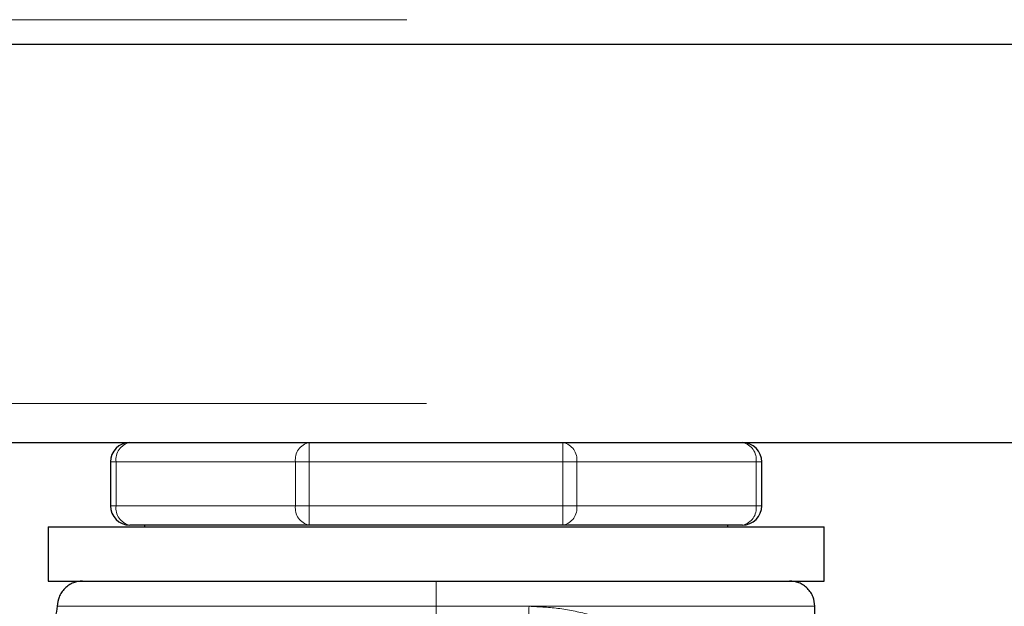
# Model space of a CAD drawing. Header units: millimetres. Extents: x 32 to 243, y 85 to 168.
# Tile 15 of 68: x 67.81 to 69.84, y 86.57 to 87.78. Entities that reach past the tile are written whole.
import ezdxf

# ---------------------------------------------------------------- set-up
doc = ezdxf.new("R2010")
doc.units = ezdxf.units.MM
doc.linetypes.add('PHANTOM', pattern=[12.7, 6.35, -1.27, 1.27, -1.27, 1.27, -1.27])

msp = doc.modelspace()

# ---------------------------------------------------------------- linework, layer by layer
at = {"color": 8, "linetype": 'PHANTOM', "lineweight": 18}
for p, q in [((59.7184, 87.7807), (73.1884, 87.7807)), ((34.3584, 86.9907), (73.2284, 86.9907)), ((68.4074, 86.8707), (68.4074, 86.9107)), ((68.9293, 86.9107), (68.9293, 86.8707)), ((68.0101, 86.8707), (67.9984, 86.8707)), ((68.0101, 86.8707), (68.3791, 86.8707)), ((68.0101, 86.7807), (68.0101, 86.8707)), ((68.3791, 86.8707), (68.3791, 86.7807)), ((68.4074, 86.8707), (68.3791, 86.8707)), ((68.4074, 86.7807), (68.4074, 86.8707)), ((68.4074, 86.8707), (68.9293, 86.8707)), ((68.9293, 86.8707), (68.9293, 86.7807)), ((68.9576, 86.8707), (68.9293, 86.8707)), ((68.9576, 86.7807), (68.9576, 86.8707)), ((68.9576, 86.8707), (69.3267, 86.8707)), ((69.3267, 86.8707), (69.3267, 86.7807)), ((69.3384, 86.8707), (69.3267, 86.8707)), ((68.0101, 86.7807), (67.9984, 86.7807)), ((68.0101, 86.7807), (68.3791, 86.7807)), ((68.4074, 86.7807), (68.3791, 86.7807)), ((68.4074, 86.7407), (68.4074, 86.7807)), ((68.4074, 86.7807), (68.9293, 86.7807)), ((68.9293, 86.7807), (68.9293, 86.7407)), ((68.9576, 86.7807), (68.9293, 86.7807)), ((68.9576, 86.7807), (69.3267, 86.7807)), ((69.3384, 86.7807), (69.3267, 86.7807)), ((67.8893, 86.5737), (68.6684, 86.5737)), ((68.6684, 86.5737), (68.86, 86.5737)), ((68.86, 86.5737), (69.4474, 86.5737))]:
    msp.add_line(p, q, dxfattribs=at)
at = {"color": 7, "linetype": 'Continuous', "lineweight": 25}
for p, q in [((59.7184, 87.7307), (73.2384, 87.7307)), ((46.6793, 86.9107), (68.3374, 86.9107)), ((68.3374, 86.9107), (68.4074, 86.9107)), ((68.4074, 86.9107), (68.9293, 86.9107)), ((68.9293, 86.9107), (68.9993, 86.9107)), ((68.9993, 86.9107), (73.2284, 86.9107)), ((67.9984, 86.8707), (67.9984, 86.7807)), ((69.3384, 86.7807), (69.3384, 86.8707)), ((67.8703, 86.7373), (67.8703, 86.6257)), ((67.8703, 86.7373), (69.4665, 86.7373)), ((68.4074, 86.7407), (68.0384, 86.7407)), ((68.0684, 86.7407), (68.0684, 86.7373)), ((68.9293, 86.7407), (68.4074, 86.7407)), ((69.2984, 86.7407), (68.9293, 86.7407)), ((69.2684, 86.7373), (69.2684, 86.7407)), ((69.4665, 86.6257), (69.4665, 86.7373)), ((67.8703, 86.6257), (69.4665, 86.6257)), ((69.4474, 86.244), (69.4474, 86.5737))]:
    msp.add_line(p, q, dxfattribs=at)
for centre, start, end in [((68.0384, 86.8707), 90, 180), ((69.2984, 86.8707), 0, 90), ((68.0384, 86.7807), 180, 270), ((69.2984, 86.7807), 270, 360)]:
    msp.add_arc(centre, 0.04, start, end, dxfattribs=at)
at = {"color": 8, "linetype": 'PHANTOM', "lineweight": 18}
for centre, radius, start, end in [((68.0454, 86.8757), 0.0357, 101.4226, 188.0508), ((68.4145, 86.8757), 0.0357, 101.4226, 188.0508), ((68.9223, 86.8757), 0.0357, 351.9545, 78.5743), ((69.2913, 86.8757), 0.0357, 351.9504, 78.5761), ((68.0454, 86.7757), 0.0357, 171.9474, 258.5792), ((68.4145, 86.7757), 0.0357, 171.9474, 258.5792), ((68.9223, 86.7757), 0.0357, 281.4238, 8.0473), ((69.2913, 86.7757), 0.0357, 281.4221, 8.0514), ((68.9225, 86.5614), 0.0637, 168.9318, 218.708)]:
    msp.add_arc(centre, radius, start, end, dxfattribs=at)
at = {"color": 7, "linetype": 'Continuous', "lineweight": 25}
for points, knots in [([(67.9414, 86.6257), (67.9348, 86.625), (67.9248, 86.624), (67.9127, 86.6175), (67.9043, 86.6107), (67.8976, 86.6024), (67.8911, 86.5903), (67.89, 86.5802), (67.8893, 86.5737)], [0, 0, 0, 0, 0.239455, 0.368351, 0.499992, 0.631641, 0.760551, 1, 1, 1, 1]), ([(69.4474, 86.5737), (69.4467, 86.5802), (69.4456, 86.5903), (69.4392, 86.6024), (69.4324, 86.6107), (69.4241, 86.6175), (69.412, 86.624), (69.4019, 86.625), (69.3954, 86.6257)], [0, 0, 0, 0, 0.239453, 0.368361, 0.5, 0.631639, 0.760547, 1, 1, 1, 1]), ([(67.8893, 86.5737), (67.8884, 86.5663), (67.8865, 86.5509), (67.8724, 86.5335), (67.8549, 86.5233), (67.843, 86.5222), (67.8373, 86.5216)], [0, 0, 0, 0, 0.270257, 0.562445, 0.789734, 1, 1, 1, 1])]:
    msp.add_open_spline(points, degree=3, knots=knots, dxfattribs=at)
at = {"color": 8, "linetype": 'PHANTOM', "lineweight": 18}
for points, knots in [([(68.6684, 86.6257), (68.6684, 86.6248), (68.6684, 86.6229), (68.6684, 86.6088), (68.6684, 86.5913), (68.6684, 86.5794), (68.6684, 86.5737)], [0, 0, 0, 0, 0.270263, 0.562428, 0.789736, 1, 1, 1, 1]), ([(68.6684, 86.5737), (68.6684, 86.5671), (68.6684, 86.557), (68.6684, 86.5449), (68.6684, 86.5366), (68.6684, 86.5299), (68.6684, 86.5234), (68.6684, 86.5223), (68.6684, 86.5216)], [0, 0, 0, 0, 0.239451, 0.368356, 0.5, 0.631639, 0.76054, 1, 1, 1, 1]), ([(69.2019, 86.4696), (69.1918, 86.4747), (69.1726, 86.4846), (69.1423, 86.499), (69.1118, 86.5125), (69.0798, 86.5256), (69.0383, 86.541), (68.9866, 86.5567), (68.9242, 86.5705), (68.8811, 86.5726), (68.86, 86.5737)], [0, 0, 0, 0, 0.107149, 0.204009, 0.302615, 0.401256, 0.499787, 0.672479, 0.839559, 1, 1, 1, 1])]:
    msp.add_open_spline(points, degree=3, knots=knots, dxfattribs=at)

doc.saveas('drawing.dxf')
